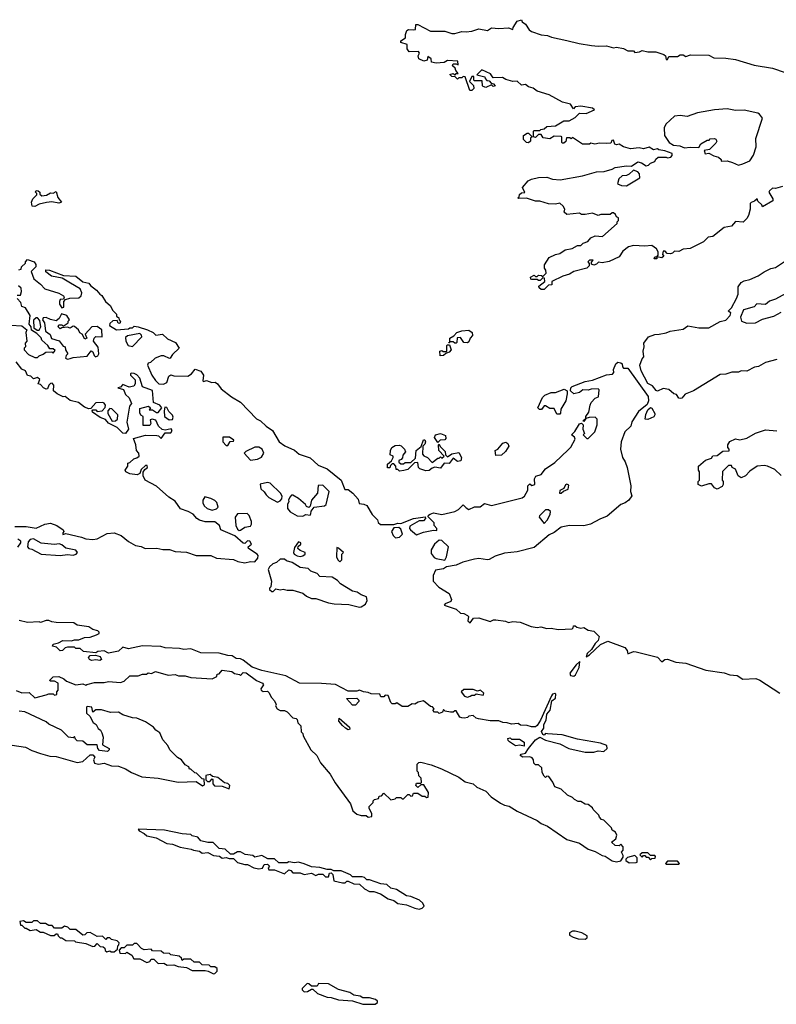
# Model space of a CAD drawing. Extents: x 2494159 to 2685562, y 773219 to 915170.
# Tile 7 of 201: x 2543489 to 2548822, y 806532 to 813470. Entities that reach past the tile are written whole.
import ezdxf

# ---------------------------------------------------------------- set-up
doc = ezdxf.new("R2010")
doc.units = 0

msp = doc.modelspace()

# ---------------------------------------------------------------- linework, layer by layer
at = {"layer": '0CON10XD'}
for points in [[(2546681.7, 812978.3), (2546675, 812970), (2546661.7, 812971.7), (2546628.3, 813068.3), (2546615, 813070), (2546605, 813060), (2546585, 813060), (2546575, 813050), (2546558.3, 813068.3), (2546535, 813070), (2546520, 813085), (2546545, 813090), (2546555, 813080), (2546565, 813090), (2546580, 813090), (2546561.7, 813111.7), (2546558.3, 813128.3), (2546540, 813145), (2546545, 813160), (2546565, 813160), (2546578.3, 813151.7), (2546577, 813177), (2546505, 813182.5), (2546481.7, 813168.3), (2546425, 813163.3), (2546391.7, 813171.7), (2546390, 813195), (2546365, 813210), (2546360, 813185), (2546338.3, 813178.3), (2546302.5, 813195), (2546297.5, 813215), (2546307.5, 813235), (2546300, 813245), (2546235, 813242.5), (2546220, 813265), (2546220, 813295), (2546175, 813310), (2546175, 813320), (2546207.5, 813342.5), (2546207.5, 813365), (2546217, 813393), (2546228.3, 813401.7), (2546265, 813397.5), (2546278.3, 813401.7), (2546280, 813435), (2546295, 813436.2), (2546385, 813390), (2546485, 813390), (2546535, 813373.3), (2546555, 813373.3), (2546605, 813386.7), (2546635, 813383.3), (2546675, 813390), (2546726.1, 813406.1), (2546785, 813393.3), (2546815, 813413.3), (2546865, 813408.8), (2546933, 813413), (2546965, 813400), (2546967.5, 813415), (2546995, 813460), (2547025, 813470), (2547030, 813455), (2547055, 813437.5), (2547079.5, 813399.5), (2547096, 813386), (2547165, 813363.3), (2547208.3, 813358.3), (2547236.7, 813346.7), (2547344.1, 813324.1), (2547432.3, 813302.3), (2547519.3, 813289.3), (2547565, 813283.3), (2547625, 813285.8), (2547675, 813272.5), (2547696.1, 813276.1), (2547745, 813266.7), (2547775, 813250), (2547815, 813250), (2547825, 813240), (2547857, 813243), (2547875, 813252.5), (2547915, 813242.5), (2547973, 813243), (2548030, 813225), (2548040, 813215), (2548045, 813190), (2548055, 813190), (2548065, 813210), (2548125, 813210), (2548145, 813222.5), (2548165, 813222.5), (2548185, 813210), (2548217, 813223), (2548345, 813220), (2548380.7, 813200.7), (2548465, 813200), (2548535, 813188.8), (2548665, 813148.8), (2548795, 813128), (2548885, 813098)], [(2548865.4, 812294.6), (2548815, 812280.8), (2548795, 812283.3), (2548772.5, 812265), (2548770, 812255), (2548797, 812207), (2548796.4, 812193.6), (2548725, 812152.5), (2548720, 812165), (2548691.7, 812191.7), (2548687.5, 812207.5), (2548668.8, 812191.2), (2548645, 812182.5), (2548637.5, 812175), (2548636.7, 812135), (2548625, 812090), (2548615, 812070), (2548587, 812043), (2548535, 812047.5), (2548505.8, 812014.2), (2548455, 812005.8), (2548375, 811942.5), (2548341.7, 811938.3), (2548307.5, 811905), (2548215, 811857.5), (2548165, 811852.5), (2548135, 811837.5), (2548105, 811840), (2548090, 811825), (2548075, 811820), (2548053, 811823), (2548038.3, 811838.3), (2548025, 811840), (2548020, 811815), (2548030, 811805), (2548015, 811792.5), (2547980, 811800), (2547980, 811785), (2547960, 811785), (2547965, 811800), (2547980, 811800), (2547988.3, 811811.7), (2547990, 811835), (2547977.5, 811855), (2547945, 811878.8), (2547895, 811874), (2547815, 811880), (2547780.9, 811869.1), (2547740.3, 811839.7), (2547715, 811800), (2547643.9, 811766.1), (2547595, 811756.2), (2547568.3, 811761.7), (2547555, 811747.5), (2547535, 811741.2), (2547518.3, 811748.3), (2547518.3, 811761.7), (2547530, 811775), (2547505, 811776.7), (2547492.5, 811765), (2547501.7, 811751.7), (2547502.5, 811735), (2547485, 811718.8), (2547395, 811696.7), (2547365, 811676.2), (2547316.1, 811663.9), (2547240, 811625), (2547238.3, 811601.7), (2547215, 811600), (2547185, 811570), (2547165, 811570), (2547150.7, 811580.7), (2547148.3, 811591.7), (2547190, 811625), (2547188.3, 811648.3), (2547175, 811650), (2547157, 811633), (2547145, 811632.5), (2547135, 811640), (2547098.3, 811638.3), (2547091.7, 811641.7), (2547090, 811655), (2547115, 811670), (2547125, 811660), (2547135, 811660), (2547145, 811670), (2547167, 811667), (2547175, 811660), (2547188.3, 811671.7), (2547200, 811685), (2547197.5, 811705), (2547188.3, 811718.3), (2547188.3, 811741.7), (2547220, 811795), (2547264.2, 811815.8), (2547295, 811822.5), (2547332.3, 811847.7), (2547382.5, 811857.5), (2547420.7, 811879.3), (2547445, 811880), (2547460, 811895), (2547492.5, 811907.5), (2547515, 811932.5), (2547545, 811946.7), (2547596.7, 811943.3), (2547700, 812035), (2547700, 812045), (2547710, 812055), (2547710, 812075), (2547695, 812080), (2547688.3, 812098.3), (2547675, 812110), (2547665, 812110), (2547651.7, 812098.3), (2547585, 812096.7), (2547565, 812090), (2547525, 812107.5), (2547475, 812096.7), (2547448.3, 812098.3), (2547435, 812107.5), (2547345, 812097.5), (2547327.5, 812115), (2547330, 812135), (2547320, 812155), (2547295, 812177.5), (2547265, 812170), (2547215, 812172.5), (2547155, 812192.5), (2547125, 812192.5), (2547061.7, 812211.7), (2547005, 812210), (2547000, 812215), (2547008.3, 812221.7), (2547011.7, 812238.3), (2547025, 812250), (2547048.3, 812251.7), (2547033, 812287), (2547072.5, 812335), (2547095, 812346.2), (2547145, 812358), (2547205, 812360), (2547245, 812347.5), (2547298.3, 812341.7), (2547455, 812369.2), (2547555, 812398), (2547609.3, 812400.7), (2547665, 812416.7), (2547685, 812428.8), (2547765, 812440), (2547801.7, 812438.3), (2547845, 812467.5), (2547872.5, 812462.5), (2547905, 812440), (2547920, 812445), (2547935, 812460), (2547965, 812470), (2547971.7, 812488.3), (2547988.3, 812501.7), (2548045, 812502.5), (2548055, 812497.5), (2548078.3, 812501.7), (2548087, 812513), (2548088.3, 812528.3), (2548036.4, 812546.4), (2547992.5, 812552.5), (2547985, 812560), (2547955, 812552.5), (2547925, 812572.5), (2547885, 812560), (2547855, 812567.5), (2547795, 812560), (2547745, 812573.3), (2547715, 812592.5), (2547695, 812587.5), (2547683.3, 812593.3), (2547675, 812620), (2547661.7, 812618.3), (2547655, 812600), (2547621.7, 812598.3), (2547575, 812600), (2547543.3, 812593.3), (2547515, 812600), (2547505, 812592.5), (2547455, 812592.5), (2547385, 812640), (2547375, 812630), (2547367.5, 812637.5), (2547343, 812637), (2547338.3, 812611.7), (2547325, 812600), (2547315, 812600), (2547310, 812605), (2547310, 812645), (2547305, 812647.5), (2547255, 812650), (2547225, 812630), (2547178.3, 812638.3), (2547165, 812660), (2547145, 812660), (2547125, 812640), (2547110, 812645), (2547110, 812685), (2547115, 812690), (2547155, 812690), (2547163, 812697), (2547185, 812700), (2547205, 812716.7), (2547265, 812722.5), (2547325, 812757.5), (2547361.7, 812758.3), (2547405, 812780), (2547435, 812812.5), (2547481.7, 812808.3), (2547540, 812835), (2547525, 812847.5), (2547445, 812860), (2547403, 812857), (2547393, 812843), (2547370, 812875), (2547315, 812890), (2547221.7, 812941.7), (2547135, 812967.5), (2547107.5, 812987.5), (2547075.9, 812995.9), (2547055, 813013.3), (2547025, 813008.8), (2546995, 813037.5), (2546963.6, 813033.6), (2546915, 813047.5), (2546891.7, 813061.7), (2546825, 813060), (2546808.3, 813088.3), (2546745, 813117.5), (2546711.7, 813081.7), (2546768.3, 813068.3), (2546770, 813055), (2546781.7, 813041.7), (2546798.3, 813038.3), (2546811.7, 813021.7), (2546828.3, 813018.3), (2546840, 813005), (2546825, 813000), (2546815, 813010), (2546775, 812992.5), (2546755, 813000), (2546750, 813005), (2546748.3, 813038.3), (2546695, 813040), (2546690, 813045), (2546690, 813070), (2546675, 813070), (2546660, 813035), (2546687, 813007), (2546690, 812985), (2546681.7, 812978.3)], [(2548555, 812445.8), (2548585, 812454.2), (2548634.3, 812475.7), (2548662, 812515), (2548680.8, 812575), (2548677, 812633), (2548723.3, 812775), (2548704, 812804), (2548691.7, 812811.7), (2548595, 812832), (2548535, 812830.8), (2548475, 812841.2), (2548385, 812834.2), (2548265.9, 812814.1), (2548193, 812787), (2548145, 812793.8), (2548105, 812790), (2548042.5, 812735), (2548031.7, 812708.3), (2548033.3, 812655), (2548067.5, 812605), (2548096.1, 812586.1), (2548142.3, 812582.3), (2548175, 812566.7), (2548215, 812572.5), (2548275, 812570), (2548290, 812595), (2548335, 812620), (2548348.3, 812621.7), (2548355, 812630), (2548385, 812632.5), (2548395, 812627.5), (2548402.5, 812615), (2548395, 812600), (2548350, 812555), (2548312.5, 812547.5), (2548320, 812525), (2548345, 812530), (2548380.5, 812510.5), (2548415, 812500.8), (2548433.3, 812485), (2548433, 812473), (2548475, 812475.8), (2548513.2, 812463.2), (2548555, 812445.8)], [(2547075, 812602.5), (2547060, 812605), (2547040, 812625), (2547040, 812655), (2547065, 812670), (2547075, 812670), (2547100, 812645), (2547090, 812635), (2547090, 812615), (2547075, 812602.5)], [(2547765, 812300), (2547860, 812355), (2547856.7, 812385), (2547845, 812397.5), (2547815, 812410), (2547785, 812382.5), (2547765, 812372.5), (2547735, 812370), (2547711.7, 812348.3), (2547703.3, 812313.3), (2547730.7, 812300.7), (2547765, 812300)], [(2543595, 812154.2), (2543577, 812157), (2543572.5, 812185), (2543581.7, 812208.3), (2543610, 812235), (2543610, 812245), (2543600, 812255), (2543605, 812267.5), (2543620, 812265), (2543630, 812255), (2543631.7, 812241.7), (2543645, 812230), (2543677, 812233), (2543705, 812250), (2543725, 812247.5), (2543745, 812260), (2543758.3, 812218.3), (2543782.5, 812185), (2543765, 812176.7), (2543715, 812187.5), (2543677, 812183), (2543625, 812170), (2543595, 812154.2)], [(2543481.7, 811708.3), (2543498.3, 811711.7), (2543501.7, 811728.3), (2543530, 811755), (2543530, 811765), (2543545, 811780), (2543590, 811765), (2543603.3, 811745), (2543601.7, 811728.3), (2543570, 811695), (2543587.5, 811645), (2543635, 811606.7), (2543665, 811572.5), (2543765, 811543.3), (2543796.7, 811525), (2543802.5, 811515), (2543798.3, 811501.7), (2543775, 811497.5), (2543770, 811485), (2543770, 811465), (2543785, 811440), (2543800, 811445), (2543800, 811485), (2543811.7, 811498.3), (2543841.7, 811508.3), (2543905, 811511.2), (2543921.2, 811525), (2543926.7, 811545), (2543913.9, 811573.9), (2543847, 811613), (2543788.8, 811648.8), (2543713.1, 811663.1), (2543673.6, 811693.6), (2543673.6, 811706.4), (2543700, 811705), (2543796.7, 811666.7), (2543885, 811662.5), (2543933, 811623), (2543975, 811612.5), (2543986.7, 811596.7), (2544030, 811565), (2544052.5, 811535), (2544067.7, 811527.7), (2544094.1, 811484.1), (2544130, 811455), (2544143, 811423), (2544170, 811395), (2544171.7, 811381.7), (2544188.3, 811368.3), (2544190, 811355), (2544200, 811345), (2544195, 811330), (2544181.7, 811331.7), (2544175, 811350), (2544145, 811347.5), (2544125, 811330), (2544122.5, 811315), (2544170, 811285), (2544255, 811292.5), (2544265, 811300), (2544285, 811300), (2544295, 811310), (2544325, 811306.2), (2544390, 811285), (2544430, 811265), (2544448.3, 811248.3), (2544495, 811253.8), (2544531.7, 811221.7), (2544587.5, 811195), (2544612.5, 811155), (2544565, 811110), (2544550, 811085), (2544545, 811082.5), (2544505, 811102.5), (2544485, 811102.5), (2544443.9, 811086.1), (2544410, 811055), (2544395, 811050), (2544390, 811035), (2544420, 810965), (2544445, 810927.5), (2544470, 810905), (2544503, 810903), (2544527, 810913), (2544540.7, 810959.3), (2544555, 810967.5), (2544575, 810960), (2544675, 810957.5), (2544700, 810975), (2544725, 811007.5), (2544765, 810992.5), (2544783.3, 810965), (2544780, 810925), (2544785, 810920), (2544805, 810927.5), (2544843.6, 810913.6), (2544867.5, 810915), (2544882.5, 810905), (2544909.2, 810869.2), (2544982.4, 810812.4), (2545046.2, 810776.2), (2545158, 810658), (2545185, 810643.8), (2545225, 810606.2), (2545270, 810575), (2545317.5, 810495), (2545357.3, 810467.3), (2545425, 810438), (2545458, 810408), (2545535, 810384), (2545592.1, 810332.1), (2545656.7, 810305), (2545755.5, 810225.5), (2545780, 810160), (2545805, 810158.8), (2545836.2, 810135), (2545875, 810092.5), (2545881.7, 810061.7), (2545915, 810056.7), (2545935, 810046.2), (2545973.1, 809983.1), (2546010, 809945), (2546016.4, 809926.4), (2546032.5, 809912.5), (2546125, 809912.5), (2546155, 809922.5), (2546175, 809920), (2546265, 809956.2), (2546347.5, 809967.5), (2546350, 809955), (2546335, 809940), (2546305, 809940), (2546239.3, 809900.7), (2546236.7, 809885), (2546242.5, 809875), (2546285, 809840), (2546335, 809858), (2546405, 809872.5), (2546428.3, 809871.7), (2546430, 809885), (2546410, 809905), (2546410, 809925), (2546368.3, 809968.3), (2546370.7, 809979.3), (2546383, 809987), (2546405, 809994.3), (2546465, 809983.8), (2546556.4, 810003.6), (2546581.7, 810018.3), (2546615, 810052.5), (2546635, 810030), (2546655, 810020), (2546695, 810038), (2546735, 810037.5), (2546765, 810060), (2546815, 810047.5), (2547029.5, 810100.5), (2547046.1, 810113.9), (2547070, 810155), (2547070, 810185), (2547085, 810200), (2547098.3, 810188.3), (2547120, 810195), (2547117.5, 810235), (2547127, 810253), (2547163.9, 810266.1), (2547194.5, 810305.5), (2547260.6, 810349.4), (2547355, 810440), (2547372.3, 810457.7), (2547403.3, 810515), (2547399.3, 810529.3), (2547377.5, 810545), (2547400.7, 810569.3), (2547435, 810622.5), (2547447.5, 810627.5), (2547460, 810615), (2547457.5, 810585), (2547470, 810555), (2547460, 810545), (2547485, 810520), (2547495, 810520), (2547542.5, 810565), (2547560, 810615), (2547560, 810655), (2547545, 810670), (2547503, 810667), (2547480, 810660), (2547465, 810640), (2547460, 810645), (2547480, 810660), (2547480, 810675), (2547500, 810705), (2547508.8, 810755), (2547517.7, 810772.3), (2547545, 810802.5), (2547568.3, 810811.7), (2547572.5, 810862.5), (2547565, 810870), (2547517, 810867), (2547495, 810858.8), (2547457, 810863), (2547435, 810843.3), (2547395, 810833.3), (2547370, 810855), (2547372.5, 810875), (2547383.9, 810886.1), (2547475, 810921.2), (2547525, 810931.2), (2547625, 810967.5), (2547667, 810973), (2547677, 810983), (2547673.8, 811005), (2547690, 811045), (2547705, 811056), (2547725, 811053.3), (2547736.2, 811045), (2547736.7, 811025), (2547743.6, 811013.6), (2547775, 811013.8), (2547918, 810815), (2547921.2, 810785), (2547910.5, 810759.5), (2547851.2, 810708.8), (2547803.9, 810636.1), (2547795.6, 810605), (2547754.2, 810565), (2547727.5, 810495), (2547723.3, 810445), (2547738, 810385), (2547757.1, 810355), (2547770, 810315), (2547797.1, 810185), (2547793.3, 810145), (2547803.3, 810115), (2547783.3, 810085), (2547756.7, 810065), (2547725.7, 810054.3), (2547628.7, 809971.3), (2547578.3, 809951.7), (2547512.5, 809915), (2547464.1, 809904.1), (2547365, 809906.2), (2547305.9, 809894.1), (2547255, 809856), (2547220.3, 809839.7), (2547115, 809750), (2546995, 809721.2), (2546905, 809710.8), (2546839.2, 809690.8), (2546797.5, 809667.5), (2546785, 809664), (2546725, 809673.8), (2546695, 809670), (2546611.2, 809648.8), (2546565, 809627.5), (2546495.9, 809614.1), (2546475, 809601.2), (2546418.8, 809591.2), (2546403.8, 809555), (2546402.5, 809515), (2546442.7, 809472.7), (2546515, 809426.7), (2546531.2, 809385), (2546528.6, 809371.4), (2546487.5, 809355), (2546480, 809345), (2546565, 809316.7), (2546595, 809287.5), (2546620, 809285), (2546645, 809272.5), (2546652.5, 809265), (2546647.5, 809235), (2546665, 809220), (2546686.4, 809253.6), (2546725, 809256), (2546805, 809230), (2546828.3, 809241.7), (2546845, 809242.5), (2546913, 809233), (2546935, 809222.5), (2546965, 809228.8), (2547015.9, 809225.9), (2547093.6, 809193.6), (2547135, 809186.7), (2547161.7, 809191.7), (2547205, 809181.2), (2547235, 809183.8), (2547285, 809173.8), (2547381.7, 809178.3), (2547390, 809185), (2547391.7, 809198.3), (2547405, 809200), (2547415, 809190), (2547445, 809182.5), (2547465, 809186.7), (2547495, 809167.5), (2547535, 809162.5), (2547573.3, 809125), (2547565, 809096.7)], [(2548825, 811076.7), (2548745, 811053.8), (2548695, 811026.2), (2548668.3, 811021.7), (2548615, 810993.8), (2548575, 810996.7), (2548555, 810987.5), (2548507, 810987), (2548465, 810972), (2548425, 810970), (2548238.8, 810855), (2548178.8, 810831.2), (2548156.6, 810803.4), (2548145, 810800), (2548134.1, 810804.1), (2548118.3, 810828.3), (2548100, 810835), (2548065, 810863.3), (2548025, 810871.2), (2547985, 810853.3), (2547975, 810857.5), (2547949.5, 810889.5), (2547915, 810906), (2547870, 810995), (2547858.8, 811035), (2547875, 811080), (2547887.5, 811095), (2547883.3, 811135), (2547890, 811165), (2547888.3, 811191.7), (2547920, 811235), (2547965, 811252.5), (2547995, 811253.3), (2548045, 811263.3), (2548073.6, 811276.4), (2548165, 811288.8), (2548197, 811313), (2548275, 811300), (2548345, 811300), (2548425, 811342.5), (2548466.4, 811353.6), (2548496.7, 811385), (2548500, 811405), (2548483, 811417), (2548505, 811440), (2548540, 811505), (2548552.5, 811535), (2548553, 811587), (2548575, 811617.5), (2548595, 811630), (2548635, 811640), (2548693.9, 811666.1), (2548735, 811693.8), (2548784.1, 811715.9), (2548816.1, 811723.9), (2548893.9, 811776.1)], [(2543471.7, 811528.3), (2543495, 811530), (2543502.5, 811555), (2543498.3, 811578.3), (2543480, 811595)], [(2543427, 811317), (2543505, 811312.5), (2543540, 811285), (2543532.5, 811265), (2543540, 811205), (2543528.3, 811191.7), (2543530, 811165), (2543520, 811155), (2543520, 811145), (2543550.7, 811110.7), (2543595, 811090), (2543615, 811090), (2543625, 811102.5), (2543655, 811112.5), (2543673, 811127), (2543715, 811130), (2543725, 811120), (2543738.3, 811138.3), (2543725, 811150), (2543701.7, 811151.7), (2543687.5, 811175), (2543645, 811212.5), (2543639.3, 811229.3), (2543609.3, 811259.3), (2543571.7, 811281.7), (2543570, 811305), (2543556.7, 811325), (2543562.5, 811385), (2543529.3, 811439.3), (2543505, 811450), (2543497, 811477), (2543470, 811505)], [(2548888.3, 811541.7), (2548815, 811501.2), (2548773.9, 811486.1), (2548745, 811463.3), (2548685, 811467.5), (2548665, 811447.5), (2548590, 811425), (2548570, 811375), (2548577, 811347), (2548615, 811331.2)], [(2548615, 811331.2), (2548675, 811334.3), (2548725, 811360.8), (2548805, 811382), (2548855, 811410)], [(2543625, 811282.5), (2543637.5, 811305), (2543631.7, 811351.7), (2543615, 811370), (2543605, 811370), (2543587, 811353), (2543588.3, 811298.3), (2543613, 811283), (2543625, 811282.5)], [(2543825, 811078.8), (2543845, 811082.5), (2543865, 811090), (2543965, 811100), (2543992.5, 811137.5), (2544005, 811130), (2544013.8, 811103.8), (2544023.6, 811093.6), (2544039.3, 811100.7), (2544046.7, 811115), (2544041.7, 811161.7), (2544010, 811205), (2544013.8, 811226.2), (2544025, 811237.5), (2544070, 811235), (2544066.7, 811285), (2544035, 811307.5), (2543997.5, 811305), (2543950, 811255), (2543962.5, 811225), (2543948.3, 811218.3), (2543930, 811255), (2543913.6, 811263.6), (2543902.5, 811285), (2543875, 811307.5), (2543865, 811310), (2543845, 811297.5), (2543825, 811302.5), (2543785, 811300), (2543775, 811292.5), (2543760, 811305), (2543765, 811320), (2543785, 811320), (2543795, 811310), (2543830, 811335), (2543830, 811345), (2543840, 811355), (2543820, 811385), (2543783, 811397), (2543766.1, 811363.9), (2543745, 811347.5), (2543705, 811357.5), (2543675, 811372.5), (2543655, 811370), (2543650, 811355), (2543662.5, 811335), (2543670, 811275), (2543703, 811253), (2543713.6, 811223.6), (2543767, 811207), (2543795, 811170), (2543810, 811165), (2543812.5, 811145), (2543827.5, 811115), (2543817.5, 811105), (2543812.5, 811085), (2543825, 811078.8)], [(2546565, 811190), (2546555, 811190), (2546545, 811200), (2546520, 811200), (2546515, 811190), (2546512.5, 811195), (2546520, 811200), (2546520, 811225), (2546548.3, 811241.7), (2546570, 811265), (2546605, 811276.7), (2546655, 811282.5), (2546677, 811267), (2546680, 811245), (2546663, 811227), (2546655, 811200), (2546645, 811192.5), (2546620, 811195), (2546595, 811230), (2546571.7, 811228.3), (2546570, 811195), (2546565, 811190)], [(2544285, 811167.5), (2544350, 811235), (2544348.3, 811248.3), (2544335, 811260), (2544248.3, 811241.7), (2544235, 811230), (2544236.2, 811205), (2544254, 811175), (2544285, 811167.5)], [(2546451.7, 811101.7), (2546450, 811135), (2546465, 811140), (2546473, 811133), (2546498.3, 811131.7), (2546500, 811175), (2546505, 811180), (2546518.3, 811178.3), (2546530, 811145), (2546515, 811127.5), (2546491.7, 811118.3), (2546475, 811103.3), (2546451.7, 811101.7)], [(2543752.7, 810832.7), (2543727.5, 810855), (2543730, 810895), (2543718.3, 810908.3), (2543705, 810906.7), (2543693.3, 810895), (2543685, 810870), (2543675, 810867.5), (2543656.4, 810876.4), (2543635, 810900), (2543620, 810905), (2543630, 810935), (2543615, 810950), (2543585, 810940), (2543568.3, 810958.3), (2543545, 810962.5), (2543530, 810995), (2543505, 811007.5), (2543465, 811060)], [(2543455, 809898.8), (2543535, 809898), (2543605, 809888), (2543665.5, 809914.5), (2543705, 809922.9), (2543750, 809905), (2543796.2, 809875), (2543800, 809865), (2543792.5, 809855), (2543793.6, 809843.6), (2543815, 809850), (2543925, 809823.8), (2543955, 809811.2), (2544005, 809807.5), (2544035, 809812), (2544105, 809850), (2544153.6, 809853.6), (2544205, 809836.2), (2544255, 809793.3), (2544305, 809766.2), (2544345, 809758.8), (2544373.9, 809743.9), (2544455, 809746.7), (2544497, 809737), (2544545, 809736.2), (2544585, 809723.3), (2544665, 809718.8), (2544733.6, 809693.6), (2544835, 809693.8), (2544875, 809676.7), (2544995, 809667.5), (2545027, 809653), (2545075, 809642.5), (2545115, 809652.5), (2545145, 809650), (2545167.5, 809675), (2545170, 809695), (2545163, 809703), (2545102.5, 809745), (2545100, 809755), (2545122.5, 809775), (2545110, 809795), (2545095, 809797.5), (2545075, 809780), (2545065, 809782.5), (2545005, 809832.5), (2544907.5, 809875), (2544897.5, 809905), (2544865, 809932.5), (2544797, 809933), (2544755, 809943.8), (2544736.7, 809955), (2544712.5, 809985), (2544675.9, 810005.9), (2544623.2, 810023.2), (2544585, 810077.5), (2544540, 810105), (2544453.9, 810183.9), (2544372.5, 810225), (2544360, 810255), (2544358.3, 810281.7), (2544370, 810300), (2544390, 810315), (2544388.3, 810328.3), (2544375, 810330), (2544345, 810300), (2544336.7, 810273.3), (2544316.4, 810263.6), (2544265, 810270), (2544237.5, 810285), (2544232.5, 810295), (2544250, 810325), (2544250, 810345), (2544265, 810350), (2544293, 810377), (2544315, 810382.5), (2544330, 810395), (2544327.5, 810415), (2544312.5, 810435), (2544307.5, 810475), (2544291.7, 810518.3), (2544375, 810542.5), (2544455, 810540), (2544467, 810537), (2544485, 810520), (2544515, 810560), (2544555, 810560), (2544562.5, 810575), (2544557, 810587), (2544515, 810577.5), (2544493, 810583), (2544467.5, 810605), (2544449.3, 810649.3), (2544423.6, 810656.4), (2544408.3, 810651.7), (2544412.5, 810625), (2544405, 810610), (2544360, 810610), (2544360, 810675), (2544343.6, 810683.6), (2544335, 810700), (2544335, 810730), (2544397.5, 810747.5), (2544410, 810735), (2544401.7, 810721.7), (2544425, 810720), (2544453, 810703), (2544465, 810702.5), (2544490, 810735), (2544477.5, 810755), (2544432.5, 810772.5), (2544425, 810856.7), (2544355, 810883.3), (2544336.2, 810945), (2544315, 810966.7), (2544295, 810976.7), (2544275, 810980), (2544270, 810975), (2544270, 810965), (2544301.7, 810931.7), (2544302.5, 810905), (2544293, 810887), (2544260.7, 810880.7), (2544215, 810900), (2544198.3, 810881.7), (2544180, 810875), (2544220, 810865), (2544235, 810830), (2544260, 810805), (2544277.5, 810765), (2544263, 810747), (2544243.3, 810635), (2544255.8, 810584.2), (2544235, 810553.3), (2544215, 810556.2), (2544175, 810597.5), (2544115, 810627.5), (2544093.6, 810653.6), (2544056.4, 810666.4), (2544002.5, 810705), (2544000, 810715), (2544005, 810720), (2544025, 810720), (2544035, 810710), (2544070, 810715), (2544091.7, 810738.3), (2544092.5, 810755), (2544085, 810767.5), (2544075, 810772.5), (2544025, 810770), (2543990, 810730), (2543975, 810727.5), (2543945, 810740), (2543902.5, 810772.5), (2543845, 810786.7), (2543810, 810815), (2543795, 810813.3), (2543752.7, 810832.7)], [(2547295, 810690), (2547275, 810690), (2547255, 810730), (2547225, 810730), (2547195, 810750), (2547185, 810750), (2547167, 810723), (2547153, 810723), (2547140, 810735), (2547173, 810807), (2547190, 810825), (2547235, 810843.3), (2547265, 810843.8), (2547326.4, 810866.4), (2547347.5, 810855), (2547347.5, 810835), (2547337.5, 810785), (2547302.5, 810725), (2547301.7, 810698.3), (2547295, 810690)], [(2544141.7, 810641.7), (2544165, 810642.5), (2544177.5, 810655), (2544180, 810685), (2544138.3, 810728.3), (2544125, 810730), (2544110, 810715), (2544110, 810695), (2544141.7, 810641.7)], [(2544541.2, 810651.2), (2544565, 810653.3), (2544569.4, 810670.6), (2544565, 810683.8), (2544539.7, 810709.7), (2544525, 810736.7), (2544511.2, 810738.8), (2544506.7, 810715), (2544510, 810675), (2544541.2, 810651.2)], [(2547915, 810653.1), (2547896.2, 810655), (2547901.8, 810688.2), (2547915, 810720), (2547935, 810736.7), (2547945, 810732.5), (2547966.2, 810695), (2547966.2, 810685), (2547957.6, 810672.4), (2547915, 810653.1)], [(2548855, 810257.5), (2548810.7, 810300.7), (2548760, 810325), (2548735, 810330), (2548686.4, 810323.6), (2548635, 810290), (2548603.6, 810256.4), (2548575, 810242.5), (2548552.5, 810255), (2548533, 810303), (2548510, 810315), (2548505, 810330), (2548485, 810330), (2548443, 810287), (2548440, 810225), (2548447, 810217), (2548447.5, 810195), (2548439.3, 810180.7), (2548405, 810162.5), (2548385, 810172.5), (2548365, 810200), (2548345, 810200), (2548295, 810182.5), (2548270, 810195), (2548270, 810215), (2548280, 810225), (2548280, 810285), (2548272.5, 810295), (2548272.5, 810325), (2548323, 810367), (2548365, 810380), (2548375, 810397.5), (2548405, 810400), (2548445, 810430), (2548488.3, 810431.7), (2548490, 810445), (2548480, 810455), (2548480, 810475), (2548495, 810497.5), (2548535, 810516.2), (2548565, 810510), (2548615, 810522.5), (2548675, 810556.2), (2548745, 810581.2), (2548825, 810573.3)], [(2544955, 810470), (2544971.7, 810498.3), (2544995, 810500), (2544998.3, 810508.3), (2544967.5, 810527.5), (2544921.7, 810528.3), (2544920, 810495), (2544945, 810470), (2544955, 810470)], [(2546165, 810290), (2546155, 810300), (2546141.7, 810301.7), (2546140, 810325), (2546125, 810340), (2546115, 810340), (2546101.7, 810328.3), (2546098.3, 810311.7), (2546081.7, 810311.7), (2546081.7, 810338.3), (2546108.3, 810361.7), (2546120, 810385), (2546120, 810395), (2546100, 810405), (2546103.3, 810435), (2546112.5, 810455), (2546135, 810470), (2546165, 810472.5), (2546178.3, 810468.3), (2546200, 810445), (2546207.5, 810425), (2546188.3, 810401.7), (2546187.5, 810382.5), (2546178.3, 810371.7), (2546160, 810365), (2546161.7, 810351.7), (2546175, 810340), (2546195, 810340), (2546205, 810350), (2546245, 810350), (2546278.3, 810381.7), (2546282.5, 810435), (2546318.3, 810461.7), (2546335, 810510), (2546345, 810510), (2546350, 810495), (2546345, 810480), (2546330, 810465), (2546328.3, 810408.3), (2546337, 810397), (2546362.5, 810385), (2546395, 810350), (2546435, 810380), (2546445, 810380), (2546455, 810390), (2546465, 810380), (2546480, 810395), (2546442.5, 810435), (2546440, 810475), (2546445, 810480), (2546451.7, 810461.7), (2546488.3, 810428.3), (2546490, 810405), (2546505, 810390), (2546535, 810410), (2546585, 810420), (2546602.5, 810385), (2546598.3, 810361.7), (2546575, 810357.5), (2546545, 810380), (2546517, 810343), (2546480, 810345), (2546455, 810310), (2546415, 810317.5), (2546395, 810310), (2546375, 810292.5), (2546350.7, 810290.7), (2546310, 810305), (2546300, 810315), (2546295, 810350), (2546271.7, 810348.3), (2546225, 810300), (2546196.4, 810293.6), (2546165, 810290)], [(2546435, 810490), (2546412.5, 810525), (2546420, 810545), (2546455, 810553.8), (2546489.3, 810539.3), (2546491.7, 810518.3), (2546485, 810510), (2546453, 810507), (2546435, 810490)], [(2545115, 810367.5), (2545165, 810373.3), (2545193, 810387), (2545210, 810415), (2545197.5, 810445), (2545175, 810457.5), (2545145, 810457.5), (2545081.7, 810428.3), (2545070, 810415), (2545115, 810367.5)], [(2546845, 810400), (2546840, 810435), (2546860, 810445), (2546893.6, 810486.4), (2546915, 810492.5), (2546930, 810485), (2546937.5, 810465), (2546913, 810427), (2546885, 810402.5), (2546845, 810400)], [(2545305, 810070), (2545325, 810080), (2545337.5, 810095), (2545338.3, 810111.7), (2545327.5, 810135), (2545253.6, 810203.6), (2545235, 810210), (2545183.6, 810196.4), (2545187.5, 810165), (2545213, 810143), (2545225, 810122.5), (2545245, 810103.3), (2545305, 810070)], [(2545485, 809972.5), (2545505, 809982.5), (2545535, 809980), (2545541.7, 809988.3), (2545543, 810007), (2545564, 810036), (2545636.4, 810043.6), (2545650, 810055), (2545670, 810145), (2545625, 810190), (2545591.7, 810188.3), (2545587.5, 810135), (2545546.2, 810085), (2545536.7, 810043.3), (2545527, 810033), (2545510.7, 810040.7), (2545502.5, 810055), (2545455, 810096.7), (2545415, 810120), (2545405, 810120), (2545393.9, 810106.1), (2545382.5, 810085), (2545386.7, 810075), (2545377.5, 810055), (2545377.5, 810025), (2545395, 810003.3), (2545444.2, 809974.2), (2545485, 809972.5)], [(2547305, 810133.3), (2547321.7, 810148.3), (2547355, 810162.5), (2547359.3, 810189.3), (2547346.2, 810196.2), (2547335, 810192.5), (2547323.3, 810166.7), (2547295, 810152.5), (2547294.2, 810134.2), (2547305, 810133.3)], [(2544845, 810013.3), (2544875, 810022.5), (2544887.5, 810035), (2544878.3, 810068.3), (2544865, 810082.5), (2544835, 810097.5), (2544793, 810107), (2544780, 810085), (2544780, 810065), (2544790, 810045), (2544810, 810025), (2544845, 810013.3)], [(2545035, 809870), (2545045, 809872.5), (2545076.4, 809893.6), (2545115, 809902.5), (2545122.5, 809915), (2545122.5, 809935), (2545107, 809977), (2545091.7, 809991.7), (2545025, 809987.5), (2545007.5, 809965), (2545012.5, 809905), (2545025, 809880), (2545035, 809870)], [(2547185, 809920), (2547207, 809943), (2547227, 809983), (2547230, 810005), (2547217, 810017), (2547195, 810017.5), (2547152.5, 809975), (2547150, 809965), (2547185, 809920)], [(2546138.3, 809818.3), (2546165, 809823.3), (2546187.5, 809845), (2546175, 809880), (2546161.7, 809891.7), (2546125, 809890), (2546110, 809865), (2546120, 809835), (2546138.3, 809818.3)], [(2543476.4, 809753.6), (2543497, 809783), (2543496.4, 809796.4), (2543475, 809810)], [(2543775, 809693.8), (2543825, 809702.5), (2543865, 809697.5), (2543887, 809703), (2543896.7, 809715), (2543885, 809732.5), (2543815, 809746.7), (2543785, 809770), (2543766.1, 809776.1), (2543735, 809771.2), (2543640.7, 809780.7), (2543585, 809813.3), (2543561.7, 809808.3), (2543548.3, 809791.7), (2543543.3, 809755), (2543552.5, 809745), (2543575, 809740), (2543640, 809705), (2543775, 809693.8)], [(2545465, 809687.5), (2545485, 809692.5), (2545500, 809705), (2545500, 809715), (2545465, 809730), (2545450, 809745), (2545451.7, 809758.3), (2545470, 809775), (2545470, 809785), (2545455, 809790), (2545425, 809750), (2545417.5, 809715), (2545423.6, 809703.6), (2545445, 809692.5), (2545465, 809687.5)], [(2545745, 809650), (2545760, 809665), (2545760, 809705), (2545770, 809715), (2545735, 809747.5), (2545725, 809750), (2545722.5, 809685), (2545730, 809665), (2545745, 809650)], [(2546485, 809662.5), (2546497.5, 809685), (2546510, 809755), (2546465, 809800), (2546445, 809802.5), (2546413.3, 809775), (2546390, 809735), (2546388.3, 809708.3), (2546410.7, 809680.7), (2546425, 809672.5), (2546485, 809662.5)], [(2545885, 809330), (2545895, 809332.5), (2545927, 809353), (2545937, 809377), (2545933, 809403), (2545895, 809417.5), (2545867, 809437), (2545835, 809443.8), (2545750, 809495), (2545728.3, 809518.3), (2545691.7, 809541.7), (2545605, 809546.7), (2545585, 809567.5), (2545540, 809585), (2545522.5, 809602.5), (2545465, 809610), (2545410, 809645), (2545368.3, 809658.3), (2545355, 809670), (2545325, 809670), (2545300, 809645), (2545273, 809637), (2545250, 809615), (2545240, 809595), (2545263, 809513), (2545260, 809475), (2545250, 809465), (2545250, 809455), (2545265, 809440), (2545275, 809440), (2545295, 809460), (2545325, 809452.5), (2545345, 809457.5), (2545375, 809450), (2545415, 809450), (2545485, 809430), (2545509.3, 809409.3), (2545545, 809392.5), (2545575, 809391.2), (2545665, 809361.2), (2545706.4, 809353.6), (2545808.8, 809348.8), (2545885, 809330)], [(2547695, 807536.2), (2547725, 807543.3), (2547741.7, 807568.3), (2547741.7, 807581.7), (2547730, 807605), (2547741.7, 807618.3), (2547741.7, 807641.7), (2547725, 807660), (2547715, 807650), (2547685, 807652.5), (2547660, 807675), (2547691.7, 807698.3), (2547697.5, 807725), (2547687.5, 807745), (2547665, 807760), (2547660, 807775), (2547605, 807830), (2547590, 807835), (2547575, 807850), (2547570, 807865), (2547530, 807905), (2547526.4, 807916.4), (2547495, 807940), (2547475, 807942.5), (2547445, 807962.5), (2547425, 807962.5), (2547400, 807975), (2547385, 807990), (2547350, 808005), (2547305, 808047.5), (2547260, 808065), (2547247, 808097), (2547218.3, 808138.3), (2547205, 808140), (2547195, 808130), (2547185, 808140), (2547172.5, 808165), (2547168.3, 808198.3), (2547145, 808220), (2547125, 808220), (2547111.7, 808231.7), (2547110, 808255), (2547100, 808270), (2547085, 808276.7), (2547033.9, 808273.9), (2547016.7, 808285), (2547024.4, 808295.6), (2547055, 808302.5), (2547074, 808336), (2547124.1, 808395.9), (2547155, 808413.8), (2547195, 808392.5), (2547295, 808366.7), (2547360, 808335), (2547475, 808308.8), (2547535, 808310), (2547565, 808317.5), (2547607, 808313), (2547630, 808335), (2547627.5, 808355), (2547583, 808373), (2547420.7, 808400.7), (2547311.7, 808431.7), (2547208.3, 808438.3), (2547195, 808440), (2547185, 808430), (2547175, 808432.5), (2547166.7, 808455), (2547182.3, 808477.7), (2547182.5, 808505), (2547199.2, 808535), (2547203.8, 808576.2), (2547228.8, 808605), (2547240, 808670), (2547265, 808690), (2547266.7, 808716.7), (2547261.7, 808721.7), (2547245, 808716.7), (2547236.7, 808705), (2547158.8, 808535), (2547135, 808497.5), (2547125, 808487.5), (2547095, 808487.5), (2547065, 808496.7), (2547018.3, 808498.3), (2547001.7, 808511.7), (2546955, 808507.5), (2546925, 808516.7), (2546895, 808517.5), (2546865, 808530), (2546805, 808530), (2546723.6, 808543.6), (2546705, 808547.5), (2546685, 808567.5), (2546655, 808562.5), (2546645, 808552.5), (2546625, 808547.5), (2546605, 808550), (2546590, 808555), (2546565, 808600), (2546555, 808600), (2546545, 808590), (2546525, 808590), (2546488.3, 808598.3), (2546475, 808610), (2546468.3, 808591.7), (2546445, 808582.5), (2546435, 808590), (2546411.7, 808591.7), (2546400, 808605), (2546410, 808615), (2546398.3, 808628.3), (2546385, 808630), (2546335, 808670), (2546298.3, 808661.7), (2546275, 808647.5), (2546255, 808650), (2546225, 808630), (2546185, 808630), (2546147, 808657), (2546135, 808650), (2546115, 808650), (2546105, 808660), (2546085, 808707.5), (2546065, 808710), (2546055, 808700), (2546035, 808700), (2546027, 808717), (2545965, 808720), (2545945, 808730), (2545913, 808733), (2545885, 808746.7), (2545865, 808740), (2545805, 808740), (2545715, 808786.7), (2545616.4, 808793.6), (2545460, 808795), (2545365, 808847.5), (2545195, 808884), (2545128.3, 808908.3), (2545065, 808956.7), (2545045, 808966.7), (2545015, 808970), (2544987.3, 808987.3), (2544955, 808989.2), (2544895, 809006.2), (2544765, 809010), (2544695, 809036.2), (2544645, 809033.3), (2544615, 809040), (2544515, 809043.3), (2544483, 809053), (2544355, 809057.5), (2544255, 809037.5), (2544215, 809050), (2544185, 809020), (2544115, 809007.5), (2544085, 809022.5), (2544040.7, 809019.3), (2544025, 809010), (2543938.3, 809018.3), (2543915, 809040), (2543885, 809040), (2543875, 809050), (2543825, 809050), (2543810, 809045), (2543790, 809025), (2543775, 809022.5), (2543748.3, 809048.3), (2543720, 809055), (2543725, 809070), (2543761.7, 809078.3), (2543793.6, 809096.4), (2543855, 809092.5), (2543875, 809100), (2543905, 809100), (2543945, 809117.5), (2543985, 809120), (2544030, 809135), (2544050, 809145), (2544050, 809155), (2544040, 809165), (2544005, 809172.5), (2543975, 809192.5), (2543895, 809203.3), (2543869.3, 809219.3), (2543747, 809223), (2543715, 809227.5), (2543695, 809237.5), (2543675, 809237.5), (2543635, 809223.3), (2543625, 809227.5), (2543545, 809222.5), (2543485, 809236.7)], [(2547565, 809096.7), (2547543.8, 809075), (2547518, 809032), (2547488.8, 809005), (2547481.7, 808981.7), (2547505, 808993.8), (2547582.1, 809067.9), (2547635, 809090), (2547755, 809045.7), (2547770.8, 809025), (2547775, 809002.5), (2547815, 809018.1), (2547835, 809016.7), (2547985, 808978.6), (2548015, 808946.7), (2548035, 808961.2), (2548055, 808964.2), (2548113.9, 808943.9), (2548185, 808936.9), (2548325, 808886.9), (2548455, 808867.8), (2548495, 808853.1), (2548545, 808849.2), (2548585, 808822.5), (2548677.3, 808827.3), (2548705, 808816.2), (2548845.5, 808725.5)], [(2543995, 808955.8), (2543980.9, 808960.9), (2543973.3, 808975), (2543985, 808990), (2544023, 808993), (2544055, 808983.3), (2544065, 808962.5), (2544053.9, 808956.1), (2544025, 808960), (2543995, 808955.8)], [(2547395, 808843.8), (2547406.7, 808855), (2547432.5, 808905), (2547437, 808947), (2547411.2, 808925), (2547367.5, 808865), (2547370, 808850), (2547395, 808843.8)], [(2543463.3, 808743.3), (2543505, 808727.5), (2543555, 808730), (2543595, 808692.5), (2543675, 808712.5), (2543695, 808720), (2543725, 808720), (2543735, 808710), (2543750, 808715), (2543750, 808735), (2543760, 808745), (2543760, 808795), (2543735, 808810), (2543705, 808810), (2543700, 808815), (2543725, 808840), (2543765, 808842.5), (2543800, 808825), (2543818.3, 808808.3), (2543885, 808782.5), (2543935, 808790), (2543955, 808780), (2543963, 808787), (2544015, 808800), (2544085, 808800), (2544115, 808806.7), (2544199.3, 808800.7), (2544225, 808810), (2544265, 808847.5), (2544325, 808847.5), (2544355, 808857.5), (2544381.7, 808858.3), (2544395, 808867.5), (2544417, 808863), (2544445, 808877.5), (2544535, 808852.5), (2544585, 808856.7), (2544607, 808847), (2544655, 808846.7), (2544694.1, 808834.1), (2544845, 808826.7), (2544878.3, 808841.7), (2544881.7, 808858.3), (2544895, 808860), (2544915, 808887.5), (2544985, 808877.5), (2545003, 808863), (2545037, 808857), (2545045, 808850), (2545065, 808870), (2545085, 808868), (2545157.5, 808815), (2545201.2, 808795), (2545206.1, 808783.9), (2545187.5, 808755), (2545190, 808745), (2545205, 808737.5), (2545235, 808740), (2545245, 808730), (2545262.5, 808695), (2545285, 808670), (2545297.5, 808645), (2545292.5, 808635), (2545303.6, 808613.6), (2545325, 808602.5), (2545355, 808602.5), (2545375, 808592.5), (2545415, 808550), (2545437, 808547), (2545445, 808540), (2545450, 808515), (2545470, 808495), (2545473, 808453), (2545485, 808440), (2545487.5, 808425), (2545540, 808325), (2545582.5, 808285), (2545610, 808235), (2545676.7, 808155), (2545712.7, 808092.7), (2545820, 807945), (2545837.5, 807895), (2545865, 807873.3), (2545895, 807863.3), (2545931.7, 807861.7), (2545945, 807850), (2545970, 807855), (2545970, 807875), (2545952.5, 807915), (2545953, 807927), (2545980, 807955), (2545980, 807965), (2545990, 807975), (2546018.3, 807981.7), (2546021.7, 807998.3), (2546038.3, 808001.7), (2546055, 808020), (2546105, 807972.5), (2546135, 807980), (2546145, 807990), (2546175, 807990), (2546185, 807980), (2546195, 807980), (2546225, 808010), (2546235, 808010), (2546245, 808000), (2546258.3, 808001.7), (2546265, 808020), (2546295, 808020), (2546325, 808000), (2546345, 808000), (2546355, 807990), (2546368.3, 807991.7), (2546370, 808025), (2546338.3, 808078.3), (2546315, 808080), (2546295, 808060), (2546280, 808075), (2546285, 808090), (2546315, 808090), (2546320, 808095), (2546317.5, 808125), (2546301.7, 808141.7), (2546300, 808165), (2546290, 808175), (2546290, 808225), (2546303, 808237), (2546315, 808237.5), (2546389.3, 808219.3), (2546461.7, 808191.7), (2546585, 808133.3), (2546629.3, 808099.3), (2546685.7, 808085.7), (2546711.7, 808061.7), (2546774.1, 808034.1), (2546812.5, 807995), (2546878.8, 807948.8), (2546905, 807936.2), (2546939.5, 807929.5), (2546995, 807893.8), (2547135, 807826.7), (2547165, 807806.7), (2547208.8, 807788.8), (2547345, 807693.3), (2547435, 807668.8), (2547495, 807626.7), (2547545, 807610), (2547595, 807580), (2547616, 807576), (2547664.2, 807544.2), (2547695, 807536.2)], [(2546645, 808697.5), (2546665, 808702.5), (2546675, 808710), (2546695, 808710), (2546705, 808720), (2546755, 808710), (2546760, 808725), (2546736.4, 808746.4), (2546715, 808740), (2546685, 808750), (2546618.3, 808751.7), (2546600, 808735), (2546623.6, 808703.6), (2546645, 808697.5)], [(2545855, 808640), (2545835, 808640), (2545791.7, 808688.3), (2545865, 808690), (2545880, 808675), (2545880, 808665), (2545855, 808640)], [(2543435, 808357.5), (2543530, 808345), (2543575, 808320), (2543635, 808300), (2543700.7, 808280.7), (2543745, 808278.8), (2543895, 808236.7), (2543935, 808243.3), (2543985, 808290), (2544005, 808290), (2544017.5, 808275), (2544010, 808255), (2544015, 808232.5), (2544045, 808223.8), (2544085, 808232.5), (2544135, 808213.3), (2544185, 808210), (2544235, 808192.5), (2544276.4, 808166.4), (2544350, 808135), (2544465, 808126), (2544605, 808098.8), (2544731.7, 808101.7), (2544777, 808073), (2544791.7, 808078.3), (2544788.3, 808118.3), (2544775, 808120), (2544735, 808160), (2544723.3, 808163.3), (2544695, 808190), (2544685, 808190), (2544680, 808205), (2544655, 808220), (2544630, 808255), (2544600.7, 808270.7), (2544547.5, 808325), (2544532.5, 808355), (2544497.5, 808395), (2544476.7, 808445), (2544447.5, 808465), (2544432.5, 808485), (2544375, 808523.3), (2544315, 808548.8), (2544285, 808551.2), (2544215, 808571.2), (2544185, 808591.2), (2544129.3, 808589.3), (2544065, 808607.5), (2544025, 808607.5), (2544005, 808590), (2543996.4, 808626.4), (2543965, 808630), (2543960, 808625), (2543960, 808585), (2543983, 808563), (2544007, 808517), (2544027.5, 808505), (2544042.5, 808475), (2544057.5, 808465), (2544067.5, 808445), (2544077.5, 808415), (2544071.7, 808361.7), (2544120, 808335), (2544120, 808325), (2544107, 808313), (2544051.7, 808321.7), (2544040, 808335), (2544035, 808360), (2543965, 808360), (2543935, 808387.5), (2543895, 808390), (2543881.7, 808401.7), (2543875, 808420), (2543865, 808410), (2543833.9, 808413.9), (2543783, 808463), (2543695, 808506.7), (2543675, 808522.5), (2543525, 808592.5), (2543485, 808597.5)], [(2545805, 808467.5), (2545785, 808477.5), (2545765, 808497.5), (2545738.3, 808528.3), (2545741.7, 808548.3), (2545812.5, 808485), (2545815, 808470), (2545805, 808467.5)], [(2547045, 808352.5), (2547015, 808357.5), (2546983, 808353), (2546941.7, 808381.7), (2546931.7, 808391.7), (2546930, 808405), (2546945, 808410), (2546955, 808400), (2547011.7, 808401.7), (2547045, 808380), (2547045, 808352.5)], [(2544965, 808050), (2544970, 808075), (2544955, 808087.5), (2544933, 808093), (2544885, 808130), (2544848.3, 808138.3), (2544831.7, 808151.7), (2544800, 808145), (2544800, 808115), (2544811.7, 808101.7), (2544828.3, 808101.7), (2544845, 808120), (2544850, 808115), (2544850, 808085), (2544863, 808073), (2544915, 808070), (2544965, 808050)], [(2546305, 807203.3), (2546325, 807210), (2546340, 807225), (2546330, 807245), (2546307, 807267), (2546245, 807292.5), (2546215, 807297.5), (2546145, 807342.5), (2546105, 807350), (2546077, 807377), (2546035, 807382.5), (2545955, 807410), (2545935, 807410), (2545920, 807425), (2545901.7, 807431.7), (2545835, 807430), (2545820, 807445), (2545755, 807472.5), (2545702.5, 807472.5), (2545685, 807482.5), (2545655, 807482.5), (2545605, 807497.5), (2545545, 807500), (2545495, 807523.3), (2545455, 807533.3), (2545425, 807530), (2545385, 807537.5), (2545375, 807530), (2545315, 807530), (2545285, 807556.7), (2545238.3, 807558.3), (2545195, 807580), (2545145, 807570), (2545131.7, 807581.7), (2545078.3, 807588.3), (2545045, 807607.5), (2545023, 807607), (2544995, 807590), (2544975, 807590), (2544936.7, 807626.7), (2544895, 807630), (2544851.7, 807671.7), (2544815, 807672.5), (2544765, 807683.3), (2544745, 807710), (2544705, 807720), (2544695, 807730), (2544635, 807732.5), (2544509.5, 807759.5), (2544323, 807767), (2544330, 807755), (2544367, 807737), (2544385, 807720), (2544450, 807705), (2544525, 807666.7), (2544565, 807661.2), (2544620.7, 807640.7), (2544696.4, 807626.4), (2544715, 807617.5), (2544755, 807612.5), (2544775, 807597.5), (2544815, 807601.2), (2544855, 807580), (2544897, 807577), (2544915, 807562.5), (2544945, 807567.5), (2544965, 807560), (2544995, 807560), (2545025, 807532.5), (2545075, 807517.5), (2545095, 807517.5), (2545140, 807495), (2545175, 807487.5), (2545199.3, 807490.7), (2545211.7, 807518.3), (2545235, 807520), (2545250, 807505), (2545240, 807495), (2545245, 807480), (2545285, 807480), (2545355, 807452.5), (2545385, 807480), (2545400, 807475), (2545415, 807460), (2545465, 807460), (2545495, 807447.5), (2545545, 807457.5), (2545575, 807440), (2545595, 807450), (2545625, 807450), (2545645, 807430), (2545665, 807430), (2545673.3, 807456.7), (2545685, 807460), (2545697, 807447), (2545703, 807403), (2545765, 807387.5), (2545781.7, 807388.3), (2545795, 807400), (2545805, 807400), (2545845, 807382.5), (2545885, 807380), (2545920, 807345), (2545955, 807327.5), (2545985, 807327.5), (2546031.7, 807311.7), (2546085, 807276.7), (2546125, 807263.8), (2546155, 807243.3), (2546215, 807233.3), (2546275, 807208.8), (2546305, 807203.3)], [(2547935, 807550), (2547945, 807560), (2547968.3, 807561.7), (2547970, 807575), (2547965, 807580), (2547935, 807580), (2547915, 807600), (2547875, 807600), (2547860, 807585), (2547875, 807570), (2547885, 807580), (2547895, 807580), (2547905, 807570), (2547918.3, 807568.3), (2547935, 807550)], [(2547785, 807530), (2547835, 807532.5), (2547840, 807535), (2547840, 807565), (2547825, 807580), (2547773, 807567), (2547760, 807555), (2547760, 807545), (2547785, 807530)], [(2548135, 807520), (2548140, 807525), (2548125, 807540), (2548055, 807540), (2548040, 807525), (2548045, 807520), (2548135, 807520)], [(2544155, 806902.5), (2544178.3, 806921.7), (2544180, 806945), (2544188.3, 806951.7), (2544190, 806965), (2544175, 806980), (2544135, 806990), (2544125, 807000), (2544105, 807000), (2544095, 806990), (2544071.7, 807011.7), (2544035, 807010), (2543985, 807037.5), (2543963, 807037), (2543948.3, 807021.7), (2543935, 807020), (2543885, 807060), (2543845, 807060), (2543827, 807077), (2543805, 807082.5), (2543785, 807070), (2543735, 807070), (2543717, 807087), (2543695, 807087.5), (2543671.7, 807101.7), (2543635, 807102.5), (2543615, 807120), (2543585, 807120), (2543575, 807110), (2543535, 807110), (2543515, 807120), (2543490, 807115), (2543495, 807090), (2543505, 807090), (2543525, 807070), (2543535, 807070), (2543563, 807053), (2543605, 807060), (2543635, 807040), (2543655, 807040), (2543705, 807017.5), (2543731.7, 807018.3), (2543745, 807030), (2543755, 807030), (2543760, 807015), (2543775, 807000), (2543785, 807000), (2543813, 806983), (2543875, 806980), (2543883, 806973), (2543955, 806960), (2544005, 806940), (2544018.3, 806941.7), (2544035, 806960), (2544055, 806940), (2544078.3, 806938.3), (2544088.3, 806928.3), (2544091.7, 806911.7), (2544103, 806903), (2544125, 806910), (2544133, 806903), (2544155, 806902.5)], [(2547475, 806992.5), (2547488.3, 807001.7), (2547487.5, 807015), (2547450, 807035), (2547405, 807047.5), (2547385, 807047.5), (2547363, 807037), (2547365, 807020), (2547390, 807005), (2547425, 806993.3), (2547475, 806992.5)], [(2544855, 806747.5), (2544865, 806750), (2544880, 806765), (2544880, 806785), (2544865, 806797.5), (2544835, 806797.5), (2544825, 806807.5), (2544775, 806810), (2544755, 806830), (2544718.3, 806828.3), (2544695, 806850), (2544645, 806850), (2544635, 806840), (2544628.3, 806858.3), (2544611.7, 806871.7), (2544555, 806880), (2544545, 806890), (2544503, 806893), (2544485, 806907.5), (2544425, 806910), (2544415, 806920), (2544365, 806916.2), (2544347.5, 806925), (2544315, 806960), (2544295, 806960), (2544285, 806950), (2544245, 806950), (2544225, 806930), (2544205, 806930), (2544190, 806915), (2544195, 806892.5), (2544235, 806890), (2544245, 806900), (2544278.3, 806878.3), (2544293, 806853), (2544335, 806852.5), (2544385, 806827.5), (2544406.7, 806833.3), (2544415, 806850), (2544435, 806850), (2544465, 806820), (2544505, 806822.5), (2544528.3, 806808.3), (2544575, 806810), (2544605, 806800), (2544665, 806792.5), (2544705, 806770), (2544795, 806770), (2544817, 806767), (2544855, 806747.5)], [(2545995, 806532.5), (2546010, 806545), (2546010, 806555), (2545997, 806567), (2545955, 806577.5), (2545908.3, 806578.3), (2545889.3, 806589.3), (2545845, 806597.5), (2545815, 806616.7), (2545735, 806637.5), (2545665, 806677.5), (2545595, 806680), (2545585, 806660), (2545545, 806660), (2545527, 806677), (2545515, 806680), (2545480, 806645), (2545480, 806635), (2545495, 806620), (2545517, 806623), (2545545, 806640), (2545555, 806640), (2545588.3, 806608.3), (2545655, 806583.3), (2545685, 806580), (2545735, 806563.3), (2545835, 806556.7), (2545907, 806533), (2545995, 806532.5)]]:
    msp.add_lwpolyline(points, dxfattribs=at)

doc.saveas('drawing.dxf')
